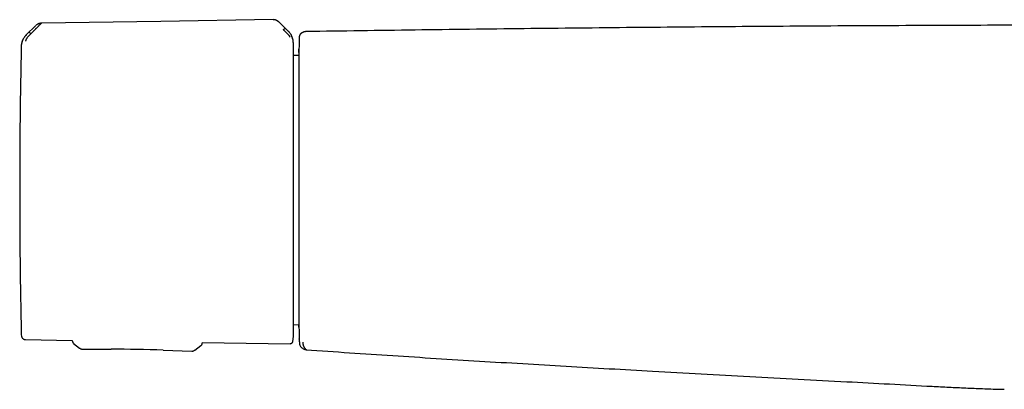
# Model space of a CAD drawing. Header units: millimetres. Extents: x 8 to 955, y 12 to 2039.
# Tile 53 of 116: x 346 to 491, y 1087 to 1142. Entities that reach past the tile are written whole.
import ezdxf

# ---------------------------------------------------------------- set-up
doc = ezdxf.new("R2010")
doc.units = ezdxf.units.MM

msp = doc.modelspace()

# ---------------------------------------------------------------- linework, layer by layer
at = {"color": 7, "linetype": 'Continuous', "lineweight": 30}
for p, q in [((348.72, 1141.18), (348.72, 1141.18)), ((383.92, 1141.27), (383.86, 1141.33)), ((385.23, 1139.98), (383.92, 1141.27)), ((347.88, 1140.83), (346.47, 1139.44)), ((347.17, 1139.63), (347.32, 1139.78)), ((347.88, 1140.83), (347.88, 1140.83)), ((347.88, 1140.83), (347.88, 1140.83)), ((347.98, 1140.92), (347.93, 1140.88)), ((346.48, 1139.44), (346.48, 1139.43)), ((386.84, 1139.12), (386.83, 1139.07)), ((386.78, 1136.87), (386.78, 1136.86)), ((386.79, 1136.43), (385.96, 1136.42)), ((385.96, 1096.61), (386.79, 1096.59)), ((386.84, 1094.45), (386.83, 1094.49)), ((346.37, 1094.38), (353.29, 1094.27)), ((353.29, 1094.27), (353.29, 1094.22)), ((353.29, 1094.22), (353.3, 1094.16)), ((353.29, 1094.22), (353.29, 1094.22)), ((354.35, 1093.13), (354.35, 1093.13)), ((354.79, 1092.97), (359.02, 1092.96)), ((354.79, 1092.97), (354.79, 1092.97)), ((372.3, 1093.49), (372.33, 1093.52)), ((372.5, 1093.97), (385.47, 1093.77)), ((372.5, 1093.97), (372.5, 1093.88)), ((366.73, 1092.83), (370.96, 1092.69)), ((370.96, 1092.69), (370.96, 1092.69)), ((387.84, 1092.9), (387.85, 1092.89)), ((387.85, 1092.9), (387.85, 1092.9)), ((490.32, 1087.05), (490.79, 1087.03)), ((490.79, 1087.04), (490.79, 1087.03)), ((490.79, 1087.03), (491.04, 1087.03))]:
    msp.add_line(p, q, dxfattribs=at)
at = {"color": 7, "linetype": 'Continuous', "lineweight": 30, "flags": 128}
for points in [[(382.98, 1141.71), (366.39, 1141.45), (348.72, 1141.18)], [(353.48, 1093.82), (353.93, 1093.47), (354.35, 1093.12)], [(371.4, 1092.83), (371.84, 1093.15), (372.3, 1093.49)]]:
    msp.add_lwpolyline(points, dxfattribs=at)
at = {"color": 7, "linetype": 'Continuous', "lineweight": 30}
for centre, radius, start, end in [((1386.58, 1116.77), 1000, 178.72201, 178.81943), ((1345.51, 1116.51), 1000, 178.78316, 181.21684), ((1386.58, 1116.77), 1000, 181.17907, 181.2765), ((348.22, 1095.33), 2.48, 181.2169, 190.5381), ((358.51, 842.96), 250, 88.1172, 89.8829)]:
    msp.add_arc(centre, radius, start, end, dxfattribs=at)
for points, knots in [([(348.72, 1141.17), (348.71, 1141.17), (348.7, 1141.15), (348.66, 1141.12), (348.61, 1141.07), (348.54, 1141.01), (348.46, 1140.92), (348.39, 1140.85), (348.33, 1140.79), (348.3, 1140.76), (348.27, 1140.73), (348.24, 1140.7), (348.21, 1140.67), (348.16, 1140.62), (348.08, 1140.54), (348, 1140.46), (347.95, 1140.41), (347.92, 1140.39), (347.9, 1140.36), (347.87, 1140.34), (347.84, 1140.31), (347.82, 1140.28), (347.79, 1140.25), (347.74, 1140.2), (347.66, 1140.13), (347.57, 1140.04), (347.5, 1139.96), (347.44, 1139.9), (347.39, 1139.85), (347.35, 1139.81), (347.33, 1139.79), (347.32, 1139.78), (347.32, 1139.78), (347.32, 1139.78), (347.32, 1139.78), (347.32, 1139.78)], [0, 0, 0, 0, 0.0513747, 0.1056689, 0.1631079, 0.2238355, 0.2958393, 0.3720948, 0.3927762, 0.4137467, 0.4350053, 0.4565509, 0.4783823, 0.5004983, 0.5579327, 0.6251262, 0.6394527, 0.6541429, 0.6691941, 0.6846034, 0.7003676, 0.7164834, 0.7329474, 0.749756, 0.8087127, 0.8594415, 0.9021225, 0.936928, 0.9640104, 0.9834939, 0.9954712, 0.9986644, 0.9995643, 0.9998401, 1, 1, 1, 1]), ([(348.72, 1141.19), (348.67, 1141.19), (348.57, 1141.18), (348.43, 1141.15), (348.29, 1141.11), (348.18, 1141.05), (348.08, 1140.99), (348.01, 1140.95), (347.98, 1140.92), (347.98, 1140.92)], [0, 0, 0, 0, 0.18236, 0.368701, 0.558493, 0.703024, 0.849503, 0.998238, 1, 1, 1, 1]), ([(383.87, 1141.32), (383.85, 1141.34), (383.82, 1141.36), (383.78, 1141.4), (383.75, 1141.42), (383.73, 1141.44), (383.7, 1141.46), (383.67, 1141.48), (383.6, 1141.52), (383.5, 1141.58), (383.38, 1141.64), (383.26, 1141.68), (383.13, 1141.7), (383.03, 1141.7), (382.98, 1141.71)], [0, 0, 0, 0, 0.071977, 0.128604, 0.170152, 0.196915, 0.220274, 0.254643, 0.331159, 0.450191, 0.601559, 0.719858, 0.852255, 1, 1, 1, 1]), ([(383.86, 1141.32), (383.83, 1141.35), (383.76, 1141.42), (383.63, 1141.51), (383.49, 1141.59), (383.35, 1141.64), (383.23, 1141.68), (383.11, 1141.7), (383.03, 1141.7), (382.98, 1141.7)], [0, 0, 0, 0, 0.124818, 0.308657, 0.486725, 0.617043, 0.745284, 0.872465, 1, 1, 1, 1]), ([(383.92, 1141.27), (383.92, 1141.27), (383.92, 1141.27), (383.92, 1141.27), (383.92, 1141.27)], [0, 0, 0, 0, 0.948807, 1, 1, 1, 1]), ([(347.17, 1139.63), (347.15, 1139.61), (347.11, 1139.57), (347.05, 1139.51), (347, 1139.46), (346.96, 1139.42), (346.92, 1139.38), (346.89, 1139.34), (346.86, 1139.31), (346.8, 1139.25), (346.73, 1139.16), (346.63, 1139.05), (346.56, 1138.95), (346.5, 1138.87), (346.47, 1138.8), (346.44, 1138.76), (346.43, 1138.72), (346.41, 1138.69), (346.4, 1138.65), (346.39, 1138.6), (346.38, 1138.56), (346.37, 1138.53), (346.37, 1138.51), (346.37, 1138.51)], [0, 0, 0, 0, 0.0440345, 0.0846111, 0.1216293, 0.155008, 0.1846831, 0.2106052, 0.2327366, 0.2510498, 0.341134, 0.4242335, 0.5004685, 0.5590697, 0.6200391, 0.6514678, 0.683569, 0.7163671, 0.7498718, 0.8052083, 0.8657492, 0.9309592, 1, 1, 1, 1]), ([(346.9, 1139.85), (346.9, 1139.85), (346.91, 1139.85), (346.93, 1139.84), (346.95, 1139.82), (346.98, 1139.8), (347.02, 1139.76), (347.06, 1139.73), (347.11, 1139.68), (347.15, 1139.65), (347.17, 1139.63)], [0, 0, 0, 0, 0.13185, 0.266949, 0.401808, 0.533179, 0.658508, 0.776625, 0.888795, 1, 1, 1, 1]), ([(384.49, 1140.21), (384.51, 1140.23), (384.55, 1140.26), (384.6, 1140.31), (384.64, 1140.35), (384.68, 1140.38), (384.71, 1140.4), (384.73, 1140.42), (384.75, 1140.43), (384.76, 1140.43), (384.76, 1140.43)], [0, 0, 0, 0, 0.111644, 0.224241, 0.3426, 0.467942, 0.599125, 0.733665, 0.868411, 1, 1, 1, 1]), ([(385.47, 1139.12), (385.47, 1139.13), (385.47, 1139.14), (385.46, 1139.17), (385.44, 1139.22), (385.41, 1139.26), (385.38, 1139.3), (385.34, 1139.35), (385.3, 1139.39), (385.25, 1139.44), (385.21, 1139.49), (385.16, 1139.54), (385.11, 1139.6), (385.05, 1139.66), (384.99, 1139.72), (384.92, 1139.79), (384.86, 1139.85), (384.82, 1139.89), (384.79, 1139.91), (384.76, 1139.94), (384.73, 1139.97), (384.7, 1140), (384.66, 1140.04), (384.62, 1140.08), (384.58, 1140.12), (384.55, 1140.16), (384.52, 1140.18), (384.5, 1140.2), (384.49, 1140.21), (384.49, 1140.21), (384.49, 1140.21), (384.49, 1140.21), (384.49, 1140.21), (384.49, 1140.21), (384.49, 1140.21)], [0, 0, 0, 0, 0.069378, 0.134468, 0.194638, 0.249711, 0.286603, 0.328862, 0.37663, 0.419896, 0.461045, 0.499963, 0.543343, 0.590062, 0.64011, 0.693451, 0.750023, 0.766419, 0.784871, 0.80536, 0.827867, 0.852367, 0.878829, 0.907219, 0.937495, 0.964715, 0.984147, 0.995886, 0.998893, 0.999683, 0.9999, 0.999964, 0.999986, 1, 1, 1, 1]), ([(385.86, 1138.84), (385.85, 1138.85), (385.85, 1138.87), (385.84, 1138.92), (385.83, 1138.96), (385.83, 1138.99), (385.82, 1139.02), (385.81, 1139.06), (385.79, 1139.11), (385.77, 1139.16), (385.75, 1139.22), (385.73, 1139.27), (385.71, 1139.31), (385.69, 1139.37), (385.65, 1139.46), (385.57, 1139.6), (385.43, 1139.77), (385.3, 1139.9), (385.23, 1139.96)], [0, 0, 0, 0, 0.125554, 0.251039, 0.290001, 0.310057, 0.344618, 0.393554, 0.456767, 0.493798, 0.534579, 0.576341, 0.60187, 0.627562, 0.693703, 0.759502, 0.875658, 1, 1, 1, 1]), ([(385.58, 1139.57), (385.55, 1139.61), (385.5, 1139.7), (385.39, 1139.84), (385.29, 1139.94), (385.24, 1139.99)], [0, 0, 0, 0, 0.233925, 0.604793, 1, 1, 1, 1]), ([(387.48, 1139.87), (387.48, 1139.86), (387.46, 1139.86), (387.43, 1139.85), (387.41, 1139.84), (387.39, 1139.83), (387.36, 1139.82), (387.34, 1139.81), (387.33, 1139.8), (387.31, 1139.79), (387.29, 1139.78), (387.27, 1139.77), (387.26, 1139.77), (387.24, 1139.76), (387.23, 1139.75), (387.21, 1139.74), (387.2, 1139.73), (387.18, 1139.72), (387.16, 1139.7), (387.14, 1139.69), (387.12, 1139.68), (387.1, 1139.66), (387.08, 1139.65), (387.07, 1139.64), (387.05, 1139.62), (387.03, 1139.61), (387.02, 1139.59), (387.01, 1139.58), (387, 1139.57), (386.99, 1139.55), (386.97, 1139.54), (386.96, 1139.52), (386.95, 1139.51), (386.94, 1139.49), (386.93, 1139.48), (386.93, 1139.48), (386.92, 1139.47), (386.92, 1139.46), (386.91, 1139.45), (386.91, 1139.44), (386.9, 1139.43), (386.9, 1139.42), (386.89, 1139.41), (386.89, 1139.4), (386.88, 1139.39), (386.88, 1139.37), (386.87, 1139.36), (386.87, 1139.34), (386.86, 1139.32), (386.86, 1139.31), (386.85, 1139.29), (386.85, 1139.27), (386.84, 1139.25), (386.84, 1139.23), (386.84, 1139.21), (386.84, 1139.21)], [0, 0, 0, 0, 0.024387, 0.053652, 0.08176, 0.108709, 0.134499, 0.159131, 0.182605, 0.204921, 0.227056, 0.247921, 0.267514, 0.285835, 0.303409, 0.320708, 0.346653, 0.371954, 0.396611, 0.420623, 0.443992, 0.46652, 0.488012, 0.510726, 0.532156, 0.552302, 0.571162, 0.585079, 0.598651, 0.613146, 0.628642, 0.642575, 0.657229, 0.672603, 0.677942, 0.683363, 0.689101, 0.695756, 0.703359, 0.711909, 0.721408, 0.733101, 0.745969, 0.760013, 0.775232, 0.791627, 0.809197, 0.827942, 0.847864, 0.869994, 0.893415, 0.918126, 0.944127, 0.971418, 1, 1, 1, 1]), ([(387.84, 1139.94), (387.79, 1139.94), (387.7, 1139.93), (387.58, 1139.91), (387.51, 1139.88), (387.48, 1139.87)], [0, 0, 0, 0, 0.372184, 0.737473, 1, 1, 1, 1]), ([(516.78, 1140.92), (511.41, 1140.92), (500.66, 1140.91), (484.54, 1140.86), (468.43, 1140.79), (452.31, 1140.68), (436.19, 1140.54), (420.07, 1140.37), (403.95, 1140.17), (393.21, 1140.02), (387.84, 1139.94)], [0, 0, 0, 0, 0.125002, 0.250002, 0.375001, 0.5, 0.624999, 0.749998, 0.874998, 1, 1, 1, 1]), ([(346.47, 1139.44), (346.41, 1139.38), (346.31, 1139.27), (346.16, 1139.08), (346.04, 1138.87), (345.93, 1138.66), (345.85, 1138.43), (345.79, 1138.2), (345.75, 1137.97), (345.74, 1137.81), (345.74, 1137.73)], [0, 0, 0, 0, 0.122985, 0.247681, 0.373545, 0.5, 0.626456, 0.752319, 0.877015, 1, 1, 1, 1]), ([(346.48, 1139.42), (346.48, 1139.42), (346.46, 1139.4), (346.41, 1139.36), (346.34, 1139.29), (346.25, 1139.19), (346.16, 1139.06), (346.07, 1138.92), (345.99, 1138.76), (345.92, 1138.6), (345.86, 1138.44), (345.82, 1138.29), (345.8, 1138.18), (345.79, 1138.1), (345.78, 1138.05), (345.78, 1138.02), (345.78, 1138.01)], [0, 0, 0, 0, 0.0075393, 0.0326022, 0.0741798, 0.1249292, 0.188679, 0.2655647, 0.3319143, 0.4056341, 0.4860449, 0.5739841, 0.669568, 0.7723255, 0.8825374, 1, 1, 1, 1]), ([(385.96, 1138.28), (385.95, 1138.31), (385.95, 1138.37), (385.95, 1138.44), (385.95, 1138.5), (385.94, 1138.55), (385.94, 1138.59), (385.93, 1138.62), (385.93, 1138.64), (385.92, 1138.68), (385.92, 1138.71), (385.91, 1138.76), (385.89, 1138.82), (385.87, 1138.92), (385.83, 1139.04), (385.77, 1139.2), (385.71, 1139.35), (385.66, 1139.43), (385.65, 1139.46)], [0, 0, 0, 0, 0.094994, 0.176379, 0.244151, 0.286084, 0.320448, 0.347415, 0.367419, 0.389589, 0.416733, 0.450449, 0.498666, 0.556108, 0.660786, 0.786719, 0.93366, 1, 1, 1, 1]), ([(385.96, 1138.28), (385.96, 1138.28), (385.96, 1138.29), (385.96, 1138.29), (385.96, 1138.28)], [0, 0, 0, 0, 0.501965, 1, 1, 1, 1]), ([(385.96, 1116.68), (385.96, 1116.92), (385.96, 1117.39), (385.96, 1118.11), (385.96, 1118.83), (385.96, 1119.55), (385.96, 1120.28), (385.96, 1121), (385.96, 1121.71), (385.96, 1122.4), (385.96, 1123.1), (385.96, 1123.79), (385.96, 1124.5), (385.96, 1125.21), (385.96, 1125.93), (385.96, 1126.64), (385.96, 1127.35), (385.96, 1128.04), (385.96, 1128.71), (385.96, 1129.35), (385.96, 1129.96), (385.96, 1130.56), (385.96, 1131.14), (385.96, 1131.71), (385.96, 1132.28), (385.96, 1132.83), (385.96, 1133.36), (385.96, 1133.87), (385.96, 1134.35), (385.96, 1134.79), (385.96, 1135.21), (385.96, 1135.58), (385.96, 1135.94), (385.96, 1136.27), (385.96, 1136.58), (385.96, 1136.86), (385.96, 1137.13), (385.96, 1137.37), (385.96, 1137.57), (385.96, 1137.76), (385.96, 1137.91), (385.96, 1138.03), (385.96, 1138.13), (385.96, 1138.2), (385.96, 1138.25), (385.96, 1138.27), (385.96, 1138.28)], [0, 0, 0, 0, 0.021321, 0.042639, 0.064194, 0.08621, 0.108235, 0.130678, 0.152041, 0.173418, 0.195241, 0.217141, 0.239058, 0.262769, 0.286478, 0.310328, 0.334414, 0.358509, 0.382785, 0.405748, 0.428726, 0.45182, 0.474925, 0.498049, 0.522586, 0.547119, 0.57164, 0.596075, 0.620517, 0.644826, 0.667656, 0.690502, 0.713078, 0.735594, 0.758129, 0.781575, 0.805019, 0.828309, 0.851218, 0.874135, 0.896664, 0.917687, 0.938723, 0.959219, 0.979603, 1, 1, 1, 1]), ([(386.84, 1139.21), (386.84, 1139.21), (386.84, 1139.2), (386.84, 1139.19), (386.84, 1139.17), (386.83, 1139.14), (386.83, 1139.12)], [0, 0, 0, 0, 0.2499399, 0.4999136, 0.7499214, 1, 1, 1, 1]), ([(386.83, 1139.07), (386.83, 1139.06), (386.83, 1139.03), (386.83, 1138.98), (386.83, 1138.93), (386.83, 1138.9), (386.83, 1138.88), (386.83, 1138.85), (386.83, 1138.8), (386.83, 1138.74), (386.83, 1138.65), (386.83, 1138.57), (386.83, 1138.52), (386.83, 1138.51), (386.83, 1138.49), (386.83, 1138.47), (386.83, 1138.45), (386.83, 1138.43), (386.83, 1138.41), (386.83, 1138.38), (386.83, 1138.33), (386.83, 1138.29), (386.83, 1138.26), (386.83, 1138.25), (386.83, 1138.25), (386.83, 1138.24), (386.83, 1138.23), (386.83, 1138.22), (386.83, 1138.19), (386.83, 1138.17), (386.83, 1138.15)], [0, 0, 0, 0, 0.14172, 0.279117, 0.321419, 0.363306, 0.404779, 0.444063, 0.476545, 0.570818, 0.661533, 0.74874, 0.763221, 0.777502, 0.791584, 0.805465, 0.819148, 0.832631, 0.845916, 0.859002, 0.898844, 0.936744, 0.940795, 0.944763, 0.948649, 0.952452, 0.956174, 0.959813, 0.975864, 1, 1, 1, 1]), ([(386.78, 1136.86), (386.79, 1136.9), (386.79, 1136.99), (386.79, 1137.12), (386.79, 1137.23), (386.79, 1137.31), (386.79, 1137.35), (386.79, 1137.36), (386.79, 1137.36)], [0, 0, 0, 0, 0.124037, 0.335901, 0.546726, 0.75684, 0.966575, 1, 1, 1, 1]), ([(386.78, 1136.85), (386.78, 1136.82), (386.78, 1136.75), (386.78, 1136.63), (386.78, 1136.52), (386.78, 1136.45), (386.78, 1136.43)], [0, 0, 0, 0, 0.272786, 0.5714, 0.852205, 1, 1, 1, 1]), ([(386.79, 1137.37), (386.79, 1137.37), (386.79, 1137.37), (386.79, 1137.32), (386.79, 1137.26), (386.79, 1137.16), (386.79, 1137.04), (386.79, 1136.88), (386.79, 1136.68), (386.79, 1136.43), (386.79, 1136.14), (386.79, 1135.83), (386.79, 1135.51), (386.79, 1135.19), (386.79, 1134.84), (386.79, 1134.46), (386.79, 1134.06), (386.79, 1133.64), (386.79, 1133.22), (386.79, 1132.78), (386.79, 1132.32), (386.79, 1131.85), (386.79, 1131.35), (386.79, 1130.82), (386.79, 1130.26), (386.79, 1129.68), (386.79, 1129.08), (386.79, 1128.47), (386.79, 1127.8), (386.79, 1127.08), (386.79, 1126.3), (386.79, 1125.5), (386.79, 1124.73), (386.79, 1123.98), (386.79, 1123.27), (386.79, 1122.55), (386.79, 1121.82), (386.79, 1121.08), (386.79, 1120.35), (386.79, 1119.63), (386.79, 1118.92), (386.79, 1118.21), (386.79, 1117.49), (386.79, 1116.77), (386.79, 1116.02), (386.79, 1115.27), (386.79, 1114.52), (386.79, 1113.77), (386.79, 1113.02), (386.79, 1112.24), (386.79, 1111.42), (386.79, 1110.57), (386.79, 1109.73), (386.79, 1108.94), (386.79, 1108.21), (386.79, 1107.53), (386.79, 1106.86), (386.79, 1106.2), (386.79, 1105.56), (386.79, 1104.95), (386.79, 1104.36), (386.79, 1103.8), (386.79, 1103.26), (386.79, 1102.73), (386.79, 1102.21), (386.79, 1101.7), (386.79, 1101.2), (386.79, 1100.72), (386.79, 1100.26), (386.79, 1099.82), (386.79, 1099.39), (386.79, 1098.95), (386.79, 1098.53), (386.79, 1098.13), (386.79, 1097.79), (386.79, 1097.5), (386.79, 1097.25), (386.79, 1097.02), (386.79, 1096.82), (386.79, 1096.65), (386.79, 1096.51), (386.79, 1096.39), (386.79, 1096.3), (386.79, 1096.24), (386.79, 1096.2), (386.79, 1096.2), (386.79, 1096.19)], [0, 0, 0, 0, 0.011728, 0.023422, 0.035095, 0.046765, 0.058446, 0.070116, 0.08383, 0.09754, 0.111271, 0.12505, 0.136716, 0.148368, 0.160023, 0.171696, 0.183403, 0.195114, 0.20611, 0.217082, 0.228041, 0.239001, 0.249976, 0.261551, 0.273133, 0.284738, 0.296382, 0.308081, 0.319757, 0.333457, 0.347158, 0.360883, 0.374658, 0.386377, 0.398058, 0.409718, 0.42137, 0.433032, 0.444801, 0.4559, 0.466959, 0.477989, 0.489006, 0.500023, 0.511747, 0.523438, 0.535112, 0.546785, 0.558473, 0.570145, 0.583856, 0.597559, 0.611281, 0.625046, 0.636699, 0.648344, 0.659994, 0.671667, 0.683377, 0.695096, 0.706099, 0.717072, 0.72803, 0.738986, 0.749952, 0.76152, 0.773096, 0.784696, 0.796336, 0.808031, 0.819707, 0.833408, 0.847109, 0.860835, 0.874611, 0.886333, 0.898018, 0.90968, 0.921335, 0.932998, 0.944771, 0.955875, 0.966936, 0.977968, 0.988984, 1, 1, 1, 1]), ([(385.96, 1094.74), (385.96, 1094.74), (385.96, 1094.75), (385.96, 1094.8), (385.96, 1094.86), (385.96, 1094.96), (385.96, 1095.08), (385.96, 1095.23), (385.96, 1095.4), (385.96, 1095.59), (385.96, 1095.81), (385.96, 1096.06), (385.96, 1096.32), (385.96, 1096.61), (385.96, 1096.92), (385.96, 1097.25), (385.96, 1097.6), (385.96, 1097.98), (385.96, 1098.4), (385.96, 1098.89), (385.96, 1099.43), (385.96, 1100), (385.96, 1100.6), (385.96, 1101.2), (385.96, 1101.78), (385.96, 1102.34), (385.96, 1102.91), (385.96, 1103.51), (385.96, 1104.11), (385.96, 1104.73), (385.96, 1105.36), (385.96, 1106.01), (385.96, 1106.66), (385.96, 1107.31), (385.96, 1107.98), (385.96, 1108.67), (385.96, 1109.4), (385.96, 1110.16), (385.96, 1110.92), (385.96, 1111.68), (385.96, 1112.44), (385.96, 1113.18), (385.96, 1113.9), (385.96, 1114.6), (385.96, 1115.3), (385.96, 1115.99), (385.96, 1116.45), (385.96, 1116.68)], [0, 0, 0, 0, 0.02138, 0.04276, 0.064386, 0.086483, 0.108589, 0.131122, 0.152576, 0.174043, 0.195965, 0.217963, 0.23998, 0.261249, 0.282514, 0.303796, 0.325402, 0.347002, 0.368621, 0.394822, 0.421021, 0.447308, 0.473643, 0.499999, 0.521951, 0.543898, 0.565864, 0.5877, 0.609529, 0.631379, 0.652984, 0.674584, 0.696204, 0.717473, 0.738737, 0.76002, 0.783356, 0.80669, 0.829856, 0.85261, 0.875372, 0.897718, 0.918552, 0.9394, 0.959674, 0.979831, 1, 1, 1, 1]), ([(386.79, 1096.21), (386.79, 1096.21), (386.79, 1096.22), (386.79, 1096.26), (386.79, 1096.33), (386.79, 1096.45), (386.79, 1096.55), (386.79, 1096.6)], [0, 0, 0, 0, 0.008978, 0.25691, 0.505338, 0.75343, 1, 1, 1, 1]), ([(345.78, 1094.88), (345.79, 1094.85), (345.8, 1094.77), (345.86, 1094.66), (345.93, 1094.57), (346.02, 1094.49), (346.13, 1094.42), (346.25, 1094.38), (346.33, 1094.38), (346.37, 1094.38)], [0, 0, 0, 0, 0.1327943, 0.2722667, 0.4162174, 0.5619347, 0.7132846, 0.8601895, 1, 1, 1, 1]), ([(385.86, 1094.06), (385.87, 1094.12), (385.91, 1094.24), (385.94, 1094.42), (385.95, 1094.59), (385.95, 1094.69), (385.96, 1094.74)], [0, 0, 0, 0, 0.264834, 0.515751, 0.758652, 1, 1, 1, 1]), ([(386.83, 1094.45), (386.83, 1094.42), (386.84, 1094.36), (386.84, 1094.3), (386.84, 1094.26), (386.84, 1094.23), (386.84, 1094.22)], [0, 0, 0, 0, 0.250041, 0.500055, 0.750051, 1, 1, 1, 1]), ([(353.3, 1094.16), (353.3, 1094.14), (353.31, 1094.09), (353.33, 1094.02), (353.36, 1093.98), (353.36, 1093.96)], [0, 0, 0, 0, 0.257405, 0.805383, 1, 1, 1, 1]), ([(353.36, 1093.96), (353.38, 1093.94), (353.41, 1093.89), (353.46, 1093.84), (353.48, 1093.82)], [0, 0, 0, 0, 0.454514, 1, 1, 1, 1]), ([(354.35, 1093.13), (354.38, 1093.1), (354.45, 1093.06), (354.56, 1093.01), (354.67, 1092.98), (354.75, 1092.97), (354.79, 1092.97)], [0, 0, 0, 0, 0.2412583, 0.4894351, 0.7442699, 1, 1, 1, 1]), ([(372.3, 1093.49), (372.33, 1093.52), (372.38, 1093.57), (372.45, 1093.66), (372.49, 1093.77), (372.49, 1093.85), (372.5, 1093.88)], [0, 0, 0, 0, 0.246772, 0.5, 0.753228, 1, 1, 1, 1]), ([(385.47, 1093.77), (385.5, 1093.77), (385.56, 1093.78), (385.66, 1093.81), (385.74, 1093.87), (385.82, 1093.95), (385.84, 1094.03), (385.86, 1094.06)], [0, 0, 0, 0, 0.180173, 0.369594, 0.562929, 0.787408, 1, 1, 1, 1]), ([(386.84, 1094.22), (386.84, 1094.22), (386.84, 1094.21), (386.84, 1094.2), (386.84, 1094.19), (386.84, 1094.18), (386.84, 1094.17), (386.84, 1094.15), (386.84, 1094.14), (386.84, 1094.13), (386.84, 1094.11), (386.84, 1094.1), (386.84, 1094.08), (386.84, 1094.07), (386.85, 1094.05), (386.85, 1094.03), (386.85, 1094.02), (386.85, 1094), (386.85, 1093.99), (386.85, 1093.97), (386.85, 1093.96), (386.85, 1093.94), (386.85, 1093.93), (386.85, 1093.92), (386.85, 1093.9), (386.85, 1093.89), (386.85, 1093.88), (386.85, 1093.87), (386.85, 1093.86), (386.85, 1093.85), (386.85, 1093.84), (386.85, 1093.84), (386.85, 1093.84), (386.85, 1093.83), (386.85, 1093.83)], [0, 0, 0, 0, 0.012477, 0.026191, 0.041141, 0.057328, 0.074752, 0.093067, 0.112573, 0.133271, 0.15516, 0.178724, 0.203527, 0.22957, 0.256853, 0.285375, 0.315138, 0.34614, 0.378311, 0.411719, 0.446362, 0.482244, 0.519364, 0.557027, 0.595886, 0.635939, 0.677187, 0.720508, 0.765071, 0.810876, 0.857922, 0.906207, 0.955731, 1, 1, 1, 1]), ([(386.85, 1093.83), (386.85, 1093.83), (386.86, 1093.78), (386.88, 1093.68), (386.93, 1093.54), (387.02, 1093.38), (387.14, 1093.23), (387.29, 1093.1), (387.44, 1093), (387.58, 1092.95), (387.71, 1092.91), (387.8, 1092.9), (387.85, 1092.9)], [0, 0, 0, 0, 0.0122553, 0.1033012, 0.1933191, 0.3271398, 0.4603698, 0.5935544, 0.7272201, 0.8170468, 0.907804, 1, 1, 1, 1]), ([(387.34, 1093.99), (387.34, 1093.96), (387.34, 1093.9), (387.34, 1093.83), (387.34, 1093.78), (387.35, 1093.76), (387.35, 1093.74)], [0, 0, 0, 0, 0.250462, 0.500698, 0.750592, 1, 1, 1, 1]), ([(387.35, 1093.74), (387.35, 1093.74), (387.36, 1093.73), (387.37, 1093.71), (387.38, 1093.7), (387.38, 1093.69), (387.38, 1093.69), (387.38, 1093.68), (387.38, 1093.68), (387.39, 1093.67), (387.39, 1093.67), (387.39, 1093.66), (387.39, 1093.65), (387.39, 1093.64), (387.39, 1093.63), (387.39, 1093.62), (387.39, 1093.61), (387.39, 1093.61), (387.39, 1093.6), (387.4, 1093.59), (387.4, 1093.59), (387.4, 1093.58), (387.4, 1093.57), (387.4, 1093.56), (387.4, 1093.56), (387.4, 1093.55), (387.4, 1093.55), (387.4, 1093.55), (387.4, 1093.54), (387.4, 1093.54), (387.4, 1093.54), (387.41, 1093.53), (387.41, 1093.53), (387.41, 1093.52), (387.41, 1093.51), (387.42, 1093.5), (387.42, 1093.49), (387.43, 1093.48), (387.43, 1093.47), (387.44, 1093.45), (387.45, 1093.43), (387.45, 1093.42), (387.46, 1093.4), (387.47, 1093.39), (387.48, 1093.38), (387.48, 1093.36), (387.49, 1093.35), (387.49, 1093.34), (387.5, 1093.34), (387.5, 1093.33), (387.5, 1093.33), (387.51, 1093.32), (387.51, 1093.32), (387.51, 1093.32), (387.51, 1093.31), (387.52, 1093.29), (387.55, 1093.26), (387.58, 1093.21), (387.63, 1093.15), (387.67, 1093.09), (387.73, 1093.02), (387.79, 1092.96), (387.83, 1092.92), (387.85, 1092.9)], [0, 0, 0, 0, 0.016605, 0.034176, 0.052717, 0.057774, 0.062898, 0.068091, 0.073351, 0.076984, 0.084283, 0.092372, 0.102524, 0.113697, 0.12589, 0.139104, 0.146432, 0.154768, 0.163441, 0.171591, 0.179216, 0.186319, 0.196155, 0.204769, 0.212162, 0.218333, 0.223283, 0.22628, 0.229056, 0.232605, 0.236929, 0.242027, 0.249653, 0.258539, 0.268683, 0.280087, 0.292751, 0.305666, 0.31783, 0.338698, 0.35853, 0.377329, 0.395092, 0.411821, 0.427245, 0.44167, 0.455098, 0.467527, 0.473368, 0.478959, 0.484301, 0.489393, 0.494236, 0.498829, 0.504999, 0.512248, 0.558051, 0.629271, 0.701467, 0.774638, 0.848785, 0.923905, 1, 1, 1, 1]), ([(370.96, 1092.69), (371, 1092.69), (371.08, 1092.69), (371.19, 1092.72), (371.31, 1092.76), (371.37, 1092.81), (371.41, 1092.83)], [0, 0, 0, 0, 0.259442, 0.513212, 0.759452, 1, 1, 1, 1]), ([(387.85, 1092.89), (389.98, 1092.74), (394.25, 1092.44), (400.65, 1092.01), (407.05, 1091.61), (413.45, 1091.21), (419.86, 1090.83), (426.26, 1090.45), (432.66, 1090.08), (441.71, 1089.57), (453.41, 1088.93), (465.08, 1088.3), (474.07, 1087.82), (479.11, 1087.54), (482.86, 1087.35), (485.35, 1087.23), (487.83, 1087.12), (489.49, 1087.07), (490.32, 1087.05)], [0, 0, 0, 0, 0.06251, 0.12501, 0.187506, 0.249999, 0.312493, 0.374986, 0.437478, 0.499968, 0.639942, 0.779913, 0.841499, 0.90309, 0.927299, 0.951519, 0.975751, 1, 1, 1, 1])]:
    msp.add_open_spline(points, degree=3, knots=knots, dxfattribs=at)

doc.saveas('drawing.dxf')
